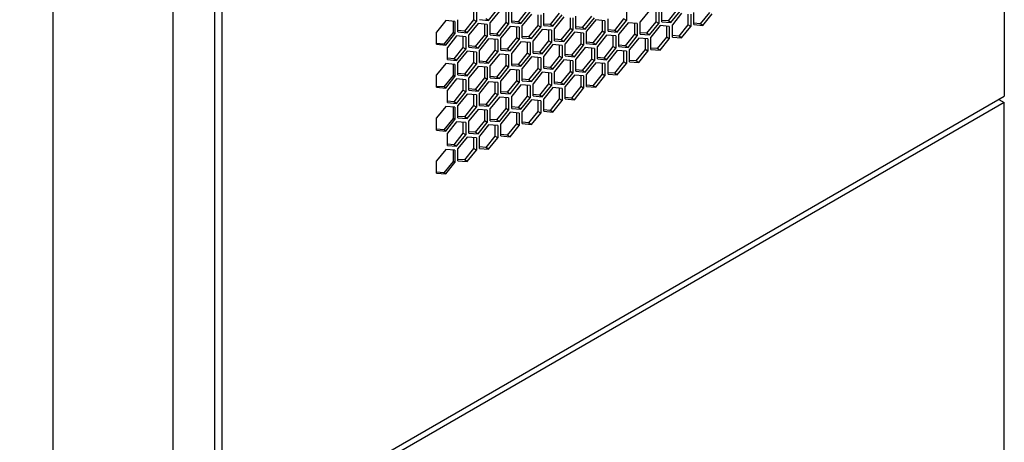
# Model space of a CAD drawing. Header units: millimetres. Extents: x 230 to 1786, y 331 to 2484.
# Tile 9 of 18: x 1272 to 1639, y 1043 to 1201. Entities that reach past the tile are written whole.
import ezdxf

# ---------------------------------------------------------------- set-up
doc = ezdxf.new("R2010")
doc.units = ezdxf.units.MM
doc.header["$LTSCALE"] = 183.04178
for name, color, linetype in [('00_COMPONENTS_11', 7, 'CONTINUOUS'), ('00_COMPONENTS_4', 7, 'CONTINUOUS'), ('00_COMPONENTS_6', 7, 'CONTINUOUS'), ('00_COMPONENTS_7', 7, 'CONTINUOUS')]:
    doc.layers.add(name, color=color, linetype=linetype)

msp = doc.modelspace()

# ---------------------------------------------------------------- linework, layer by layer
at = {"layer": '00_COMPONENTS_11', "color": 7, "linetype": 'Continuous'}
msp.add_open_spline([(1528.4, 468.59), (1484.37, 461.25), (1393.81, 460.6), (1262.63, 486.2), (1138.81, 532.78), (1027.16, 600.56), (950.76, 678.94), (909.08, 754.82), (889.78, 817.34), (883.77, 882.95), (892.66, 971.43), (915.73, 1035.28), (935.55, 1075.34)], degree=3, knots=[0, 0, 0, 0, 0.127252, 0.254771, 0.379472, 0.502419, 0.624656, 0.686056, 0.747698, 0.809808, 0.872572, 1, 1, 1, 1], dxfattribs=at)
at = {"layer": '00_COMPONENTS_4', "color": 7, "linetype": 'Continuous'}
for p, q in [((1344.91, 2028.41), (1344.91, 807.74)), ((1284.81, 798.76), (1284.81, 2019.43)), ((1329.36, 2019.43), (1329.36, 798.76))]:
    msp.add_line(p, q, dxfattribs=at)
at = {"layer": '00_COMPONENTS_6', "color": 7, "linetype": 'Continuous'}
for p, q in [((1639.35, 2198.4), (1639.35, 1172.06)), ((1347.67, 2030), (1347.67, 1003.66)), ((1441.5, 1204.53), (1441.5, 1200.57)), ((1442.56, 1204.53), (1442.56, 1199.96)), ((1447.12, 1200.31), (1450.55, 1204.58)), ((1455.72, 1199.52), (1455.72, 1204.09)), ((1461.51, 1204.09), (1458.08, 1199.82)), ((1498.49, 1204.82), (1498.49, 1200.25)), ((1507.09, 1204.03), (1503.66, 1199.76)), ((1511.65, 1199.8), (1511.65, 1204.38)), ((1517.45, 1204.38), (1514.02, 1200.11)), ((1431.14, 1200.23), (1427.71, 1195.96)), ((1434.57, 1199.92), (1431.14, 1200.23)), ((1435.7, 1196), (1435.7, 1200.57)), ((1441.5, 1200.57), (1438.07, 1196.31)), ((1442.56, 1199.96), (1441.5, 1200.57)), ((1443.69, 1200.62), (1447.12, 1200.31)), ((1447.12, 1200.31), (1446.06, 1200.92)), ((1451.15, 1203.74), (1447.72, 1199.48)), ((1453.52, 1203.44), (1453.52, 1199.48)), ((1454.58, 1203.44), (1454.58, 1198.87)), ((1459.14, 1199.21), (1462.57, 1203.48)), ((1463.1, 1202.68), (1459.67, 1198.41)), ((1465.47, 1202.37), (1465.47, 1198.41)), ((1466.53, 1202.37), (1466.53, 1197.8)), ((1467.67, 1198.45), (1467.67, 1203.02)), ((1473.46, 1203.02), (1470.03, 1198.76)), ((1471.09, 1198.15), (1474.52, 1202.41)), ((1475.13, 1201.58), (1471.7, 1197.31)), ((1477.49, 1201.27), (1477.49, 1197.31)), ((1478.55, 1201.27), (1478.55, 1196.7)), ((1479.69, 1197.35), (1479.69, 1201.93)), ((1485.48, 1201.93), (1482.05, 1197.66)), ((1483.12, 1197.05), (1486.54, 1201.31)), ((1487.08, 1200.51), (1483.65, 1196.25)), ((1490.5, 1200.21), (1487.08, 1200.51)), ((1489.44, 1200.21), (1489.44, 1196.25)), ((1490.5, 1200.21), (1490.5, 1195.63)), ((1491.64, 1196.29), (1491.64, 1200.86)), ((1497.43, 1200.86), (1494, 1196.59)), ((1495.07, 1195.98), (1498.49, 1200.25)), ((1498.49, 1200.25), (1497.43, 1200.86)), ((1509.46, 1203.72), (1509.46, 1199.76)), ((1510.52, 1203.72), (1510.52, 1199.15)), ((1514.02, 1200.11), (1511.69, 1200.32)), ((1515.08, 1199.5), (1518.51, 1203.76)), ((1519.04, 1202.96), (1515.61, 1198.7)), ((1521.41, 1202.66), (1521.41, 1198.7)), ((1522.47, 1202.66), (1522.47, 1198.08)), ((1523.6, 1198.74), (1523.6, 1203.31)), ((1529.4, 1203.31), (1525.97, 1199.04)), ((1527.03, 1198.43), (1530.46, 1202.7)), ((1433.87, 1199.92), (1433.87, 1195.76)), ((1434.57, 1199.92), (1434.57, 1195.35)), ((1439.13, 1195.7), (1442.56, 1199.96)), ((1443.16, 1199.13), (1439.73, 1194.87)), ((1446.59, 1198.83), (1443.16, 1199.13)), ((1445.53, 1198.83), (1445.53, 1194.86)), ((1446.59, 1198.83), (1446.59, 1194.25)), ((1447.72, 1194.91), (1447.72, 1199.48)), ((1453.52, 1199.48), (1450.09, 1195.21)), ((1451.15, 1194.6), (1454.58, 1198.87)), ((1455.11, 1198.06), (1451.68, 1193.8)), ((1454.58, 1198.87), (1453.52, 1199.48)), ((1458.54, 1197.76), (1455.11, 1198.06)), ((1455.72, 1199.52), (1459.14, 1199.21)), ((1458.08, 1199.82), (1455.76, 1200.03)), ((1457.48, 1197.76), (1457.48, 1193.8)), ((1459.14, 1199.21), (1458.08, 1199.82)), ((1458.54, 1197.76), (1458.54, 1193.19)), ((1459.67, 1193.84), (1459.67, 1198.41)), ((1465.47, 1198.41), (1462.04, 1194.14)), ((1463.1, 1193.53), (1466.53, 1197.8)), ((1467.13, 1196.97), (1463.71, 1192.7)), ((1466.53, 1197.8), (1465.47, 1198.41)), ((1470.56, 1196.66), (1467.13, 1196.97)), ((1467.67, 1198.45), (1471.09, 1198.15)), ((1470.03, 1198.76), (1467.71, 1198.96)), ((1469.5, 1196.66), (1469.5, 1192.7)), ((1471.09, 1198.15), (1470.03, 1198.76)), ((1470.56, 1196.66), (1470.56, 1192.09)), ((1471.7, 1192.74), (1471.7, 1197.31)), ((1477.49, 1197.31), (1474.06, 1193.05)), ((1475.13, 1192.44), (1478.55, 1196.7)), ((1478.55, 1196.7), (1477.49, 1197.31)), ((1479.69, 1197.35), (1483.12, 1197.05)), ((1482.05, 1197.66), (1479.73, 1197.87)), ((1483.12, 1197.05), (1482.05, 1197.66)), ((1494, 1196.59), (1491.68, 1196.8)), ((1495.07, 1195.98), (1494, 1196.59)), ((1499.1, 1199.42), (1495.67, 1195.15)), ((1502.53, 1199.11), (1499.1, 1199.42)), ((1501.46, 1199.11), (1501.46, 1195.15)), ((1502.53, 1199.11), (1502.53, 1194.54)), ((1503.66, 1195.19), (1503.66, 1199.76)), ((1509.46, 1199.76), (1506.03, 1195.5)), ((1507.09, 1194.88), (1510.52, 1199.15)), ((1511.05, 1198.35), (1507.62, 1194.08)), ((1510.52, 1199.15), (1509.46, 1199.76)), ((1514.48, 1198.04), (1511.05, 1198.35)), ((1511.65, 1199.8), (1515.08, 1199.5)), ((1513.41, 1198.04), (1513.41, 1194.08)), ((1515.08, 1199.5), (1514.02, 1200.11)), ((1514.48, 1198.04), (1514.48, 1193.47)), ((1515.61, 1194.12), (1515.61, 1198.7)), ((1521.41, 1198.7), (1517.98, 1194.43)), ((1519.04, 1193.82), (1522.47, 1198.08)), ((1522.47, 1198.08), (1521.41, 1198.7)), ((1523.6, 1198.74), (1527.03, 1198.43)), ((1525.97, 1199.04), (1523.64, 1199.25)), ((1527.03, 1198.43), (1525.97, 1199.04)), ((1427.71, 1191.39), (1427.71, 1195.96)), ((1433.87, 1195.76), (1430.44, 1191.49)), ((1431.14, 1191.08), (1434.57, 1195.35)), ((1435.17, 1194.52), (1431.74, 1190.25)), ((1434.57, 1195.35), (1433.87, 1195.76)), ((1438.6, 1194.21), (1435.17, 1194.52)), ((1435.7, 1196), (1439.13, 1195.7)), ((1438.07, 1196.31), (1435.75, 1196.52)), ((1437.54, 1194.21), (1437.54, 1190.25)), ((1439.13, 1195.7), (1438.07, 1196.31)), ((1438.6, 1194.21), (1438.6, 1189.64)), ((1439.73, 1190.29), (1439.73, 1194.87)), ((1445.53, 1194.86), (1442.1, 1190.6)), ((1443.16, 1189.99), (1446.59, 1194.25)), ((1447.12, 1193.45), (1443.69, 1189.18)), ((1446.59, 1194.25), (1445.53, 1194.86)), ((1450.55, 1193.14), (1447.12, 1193.45)), ((1447.72, 1194.91), (1451.15, 1194.6)), ((1450.09, 1195.21), (1447.77, 1195.42)), ((1449.49, 1193.14), (1449.49, 1189.18)), ((1451.15, 1194.6), (1450.09, 1195.21)), ((1450.55, 1193.14), (1450.55, 1188.57)), ((1451.68, 1189.23), (1451.68, 1193.8)), ((1457.48, 1193.8), (1454.05, 1189.53)), ((1455.11, 1188.92), (1458.54, 1193.19)), ((1458.54, 1193.19), (1457.48, 1193.8)), ((1459.67, 1193.84), (1463.1, 1193.53)), ((1462.04, 1194.14), (1459.72, 1194.35)), ((1463.1, 1193.53), (1462.04, 1194.14)), ((1474.06, 1193.05), (1471.74, 1193.26)), ((1475.13, 1192.44), (1474.06, 1193.05)), ((1479.08, 1195.9), (1475.66, 1191.63)), ((1482.51, 1195.59), (1479.08, 1195.9)), ((1481.45, 1195.59), (1481.45, 1191.63)), ((1482.51, 1195.59), (1482.51, 1191.02)), ((1483.65, 1191.67), (1483.65, 1196.25)), ((1489.44, 1196.25), (1486.01, 1191.98)), ((1487.08, 1191.37), (1490.5, 1195.63)), ((1491.11, 1194.8), (1487.68, 1190.54)), ((1490.5, 1195.63), (1489.44, 1196.25)), ((1494.54, 1194.5), (1491.11, 1194.8)), ((1491.64, 1196.29), (1495.07, 1195.98)), ((1493.47, 1194.5), (1493.47, 1190.54)), ((1494.54, 1194.5), (1494.54, 1189.92)), ((1495.67, 1190.58), (1495.67, 1195.15)), ((1501.46, 1195.15), (1498.04, 1190.88)), ((1499.1, 1190.27), (1502.53, 1194.54)), ((1503.06, 1193.74), (1499.63, 1189.47)), ((1502.53, 1194.54), (1501.46, 1195.15)), ((1506.49, 1193.43), (1503.06, 1193.74)), ((1503.66, 1195.19), (1507.09, 1194.88)), ((1506.03, 1195.5), (1503.7, 1195.7)), ((1505.42, 1193.43), (1505.42, 1189.47)), ((1507.09, 1194.88), (1506.03, 1195.5)), ((1506.49, 1193.43), (1506.49, 1188.86)), ((1507.62, 1189.51), (1507.62, 1194.08)), ((1513.41, 1194.08), (1509.99, 1189.82)), ((1511.05, 1189.2), (1514.48, 1193.47)), ((1514.48, 1193.47), (1513.41, 1194.08)), ((1515.61, 1194.12), (1519.04, 1193.82)), ((1517.98, 1194.43), (1515.65, 1194.64)), ((1519.04, 1193.82), (1517.98, 1194.43)), ((1427.71, 1191.39), (1431.14, 1191.08)), ((1430.44, 1191.49), (1427.74, 1191.73)), ((1431.14, 1191.08), (1430.44, 1191.49)), ((1431.74, 1185.68), (1431.74, 1190.25)), ((1437.54, 1190.25), (1434.11, 1185.99)), ((1435.17, 1185.37), (1438.6, 1189.64)), ((1438.6, 1189.64), (1437.54, 1190.25)), ((1439.73, 1190.29), (1443.16, 1189.99)), ((1442.1, 1190.6), (1439.78, 1190.81)), ((1443.16, 1189.99), (1442.1, 1190.6)), ((1451.68, 1189.23), (1455.11, 1188.92)), ((1454.05, 1189.53), (1451.73, 1189.74)), ((1455.11, 1188.92), (1454.05, 1189.53)), ((1459.14, 1192.35), (1455.72, 1188.09)), ((1462.57, 1192.05), (1459.14, 1192.35)), ((1461.51, 1192.05), (1461.51, 1188.09)), ((1462.57, 1192.05), (1462.57, 1187.48)), ((1463.71, 1188.13), (1463.71, 1192.7)), ((1469.5, 1192.7), (1466.07, 1188.43)), ((1467.13, 1187.82), (1470.56, 1192.09)), ((1471.09, 1191.29), (1467.67, 1187.02)), ((1470.56, 1192.09), (1469.5, 1192.7)), ((1474.52, 1190.98), (1471.09, 1191.29)), ((1471.7, 1192.74), (1475.13, 1192.44)), ((1473.46, 1190.98), (1473.46, 1187.02)), ((1474.52, 1190.98), (1474.52, 1186.41)), ((1475.66, 1187.06), (1475.66, 1191.63)), ((1481.45, 1191.63), (1478.02, 1187.37)), ((1479.08, 1186.75), (1482.51, 1191.02)), ((1483.12, 1190.19), (1479.69, 1185.92)), ((1482.51, 1191.02), (1481.45, 1191.63)), ((1486.54, 1189.88), (1483.12, 1190.19)), ((1483.65, 1191.67), (1487.08, 1191.37)), ((1486.01, 1191.98), (1483.69, 1192.19)), ((1485.48, 1189.88), (1485.48, 1185.92)), ((1487.08, 1191.37), (1486.01, 1191.98)), ((1486.54, 1189.88), (1486.54, 1185.31)), ((1487.68, 1185.96), (1487.68, 1190.54)), ((1493.47, 1190.54), (1490.05, 1186.27)), ((1491.11, 1185.66), (1494.54, 1189.92)), ((1494.54, 1189.92), (1493.47, 1190.54)), ((1495.67, 1190.58), (1499.1, 1190.27)), ((1498.04, 1190.88), (1495.71, 1191.09)), ((1499.1, 1190.27), (1498.04, 1190.88)), ((1499.63, 1184.9), (1499.63, 1189.47)), ((1505.42, 1189.47), (1502, 1185.2)), ((1506.49, 1188.86), (1505.42, 1189.47)), ((1507.62, 1189.51), (1511.05, 1189.2)), ((1509.99, 1189.82), (1507.66, 1190.02)), ((1511.05, 1189.2), (1509.99, 1189.82)), ((1431.74, 1185.68), (1435.17, 1185.37)), ((1434.11, 1185.99), (1431.79, 1186.19)), ((1435.17, 1185.37), (1434.11, 1185.99)), ((1439.13, 1188.84), (1435.7, 1184.57)), ((1442.56, 1188.53), (1439.13, 1188.84)), ((1441.5, 1188.53), (1441.5, 1184.57)), ((1442.56, 1188.53), (1442.56, 1183.96)), ((1443.69, 1184.61), (1443.69, 1189.18)), ((1449.49, 1189.18), (1446.06, 1184.92)), ((1447.12, 1184.31), (1450.55, 1188.57)), ((1451.15, 1187.74), (1447.72, 1183.47)), ((1450.55, 1188.57), (1449.49, 1189.18)), ((1454.58, 1187.43), (1451.15, 1187.74)), ((1453.52, 1187.43), (1453.52, 1183.47)), ((1454.58, 1187.43), (1454.58, 1182.86)), ((1455.72, 1183.52), (1455.72, 1188.09)), ((1461.51, 1188.09), (1458.08, 1183.82)), ((1459.14, 1183.21), (1462.57, 1187.48)), ((1463.1, 1186.67), (1459.67, 1182.41)), ((1462.57, 1187.48), (1461.51, 1188.09)), ((1466.53, 1186.37), (1463.1, 1186.67)), ((1463.71, 1188.13), (1467.13, 1187.82)), ((1466.07, 1188.43), (1463.75, 1188.64)), ((1465.47, 1186.37), (1465.47, 1182.41)), ((1467.13, 1187.82), (1466.07, 1188.43)), ((1466.53, 1186.37), (1466.53, 1181.79)), ((1467.67, 1182.45), (1467.67, 1187.02)), ((1473.46, 1187.02), (1470.03, 1182.75)), ((1471.09, 1182.14), (1474.52, 1186.41)), ((1475.13, 1185.58), (1471.7, 1181.31)), ((1474.52, 1186.41), (1473.46, 1187.02)), ((1478.55, 1185.27), (1475.13, 1185.58)), ((1475.66, 1187.06), (1479.08, 1186.75)), ((1478.02, 1187.37), (1475.7, 1187.57)), ((1479.08, 1186.75), (1478.02, 1187.37)), ((1479.69, 1181.35), (1479.69, 1185.92)), ((1485.48, 1185.92), (1482.05, 1181.66)), ((1486.54, 1185.31), (1485.48, 1185.92)), ((1487.68, 1185.96), (1491.11, 1185.66)), ((1490.05, 1186.27), (1487.72, 1186.48)), ((1491.11, 1185.66), (1490.05, 1186.27)), ((1495.07, 1189.12), (1491.64, 1184.86)), ((1498.49, 1188.82), (1495.07, 1189.12)), ((1497.43, 1188.82), (1497.43, 1184.86)), ((1498.49, 1188.82), (1498.49, 1184.24)), ((1503.06, 1184.59), (1506.49, 1188.86)), ((1431.14, 1184.22), (1427.71, 1179.96)), ((1434.57, 1183.92), (1431.14, 1184.22)), ((1433.87, 1183.92), (1433.87, 1179.75)), ((1434.57, 1183.92), (1434.57, 1179.35)), ((1435.7, 1180), (1435.7, 1184.57)), ((1441.5, 1184.57), (1438.07, 1180.3)), ((1439.13, 1179.69), (1442.56, 1183.96)), ((1443.16, 1183.13), (1439.73, 1178.86)), ((1442.56, 1183.96), (1441.5, 1184.57)), ((1446.59, 1182.82), (1443.16, 1183.13)), ((1443.69, 1184.61), (1447.12, 1184.31)), ((1446.06, 1184.92), (1443.74, 1185.13)), ((1445.53, 1182.82), (1445.53, 1178.86)), ((1447.12, 1184.31), (1446.06, 1184.92)), ((1446.59, 1182.82), (1446.59, 1178.25)), ((1447.72, 1178.9), (1447.72, 1183.47)), ((1453.52, 1183.47), (1450.09, 1179.21)), ((1451.15, 1178.6), (1454.58, 1182.86)), ((1455.11, 1182.06), (1451.68, 1177.79)), ((1454.58, 1182.86), (1453.52, 1183.47)), ((1458.54, 1181.75), (1455.11, 1182.06)), ((1455.72, 1183.52), (1459.14, 1183.21)), ((1458.08, 1183.82), (1455.76, 1184.03)), ((1459.14, 1183.21), (1458.08, 1183.82)), ((1459.67, 1177.83), (1459.67, 1182.41)), ((1465.47, 1182.41), (1462.04, 1178.14)), ((1466.53, 1181.79), (1465.47, 1182.41)), ((1467.67, 1182.45), (1471.09, 1182.14)), ((1470.03, 1182.75), (1467.71, 1182.96)), ((1471.09, 1182.14), (1470.03, 1182.75)), ((1477.49, 1185.27), (1477.49, 1181.31)), ((1478.55, 1185.27), (1478.55, 1180.7)), ((1482.05, 1181.66), (1479.73, 1181.87)), ((1483.12, 1181.05), (1486.54, 1185.31)), ((1487.08, 1184.51), (1483.65, 1180.24)), ((1490.5, 1184.2), (1487.08, 1184.51)), ((1489.44, 1184.2), (1489.44, 1180.24)), ((1490.5, 1184.2), (1490.5, 1179.63)), ((1491.64, 1180.28), (1491.64, 1184.86)), ((1497.43, 1184.86), (1494, 1180.59)), ((1495.07, 1179.98), (1498.49, 1184.24)), ((1498.49, 1184.24), (1497.43, 1184.86)), ((1499.63, 1184.9), (1503.06, 1184.59)), ((1502, 1185.2), (1499.67, 1185.41)), ((1503.06, 1184.59), (1502, 1185.2)), ((1427.71, 1175.39), (1427.71, 1179.96)), ((1433.87, 1179.75), (1430.44, 1175.49)), ((1431.14, 1175.08), (1434.57, 1179.35)), ((1435.17, 1178.51), (1431.74, 1174.25)), ((1434.57, 1179.35), (1433.87, 1179.75)), ((1438.6, 1178.21), (1435.17, 1178.51)), ((1435.7, 1180), (1439.13, 1179.69)), ((1438.07, 1180.3), (1435.75, 1180.51)), ((1437.54, 1178.21), (1437.54, 1174.25)), ((1439.13, 1179.69), (1438.07, 1180.3)), ((1438.6, 1178.21), (1438.6, 1173.64)), ((1439.73, 1174.29), (1439.73, 1178.86)), ((1445.53, 1178.86), (1442.1, 1174.6)), ((1443.16, 1173.98), (1446.59, 1178.25)), ((1446.59, 1178.25), (1445.53, 1178.86)), ((1447.72, 1178.9), (1451.15, 1178.6)), ((1450.09, 1179.21), (1447.77, 1179.42)), ((1451.15, 1178.6), (1450.09, 1179.21)), ((1457.48, 1181.75), (1457.48, 1177.79)), ((1458.54, 1181.75), (1458.54, 1177.18)), ((1462.04, 1178.14), (1459.72, 1178.35)), ((1463.1, 1177.53), (1466.53, 1181.79)), ((1467.13, 1180.96), (1463.71, 1176.7)), ((1470.56, 1180.66), (1467.13, 1180.96)), ((1469.5, 1180.66), (1469.5, 1176.7)), ((1470.56, 1180.66), (1470.56, 1176.09)), ((1471.7, 1176.74), (1471.7, 1181.31)), ((1477.49, 1181.31), (1474.06, 1177.04)), ((1475.13, 1176.43), (1478.55, 1180.7)), ((1479.08, 1179.9), (1475.66, 1175.63)), ((1478.55, 1180.7), (1477.49, 1181.31)), ((1482.51, 1179.59), (1479.08, 1179.9)), ((1479.69, 1181.35), (1483.12, 1181.05)), ((1481.45, 1179.59), (1481.45, 1175.63)), ((1483.12, 1181.05), (1482.05, 1181.66)), ((1482.51, 1179.59), (1482.51, 1175.02)), ((1483.65, 1175.67), (1483.65, 1180.24)), ((1489.44, 1180.24), (1486.01, 1175.98)), ((1487.08, 1175.36), (1490.5, 1179.63)), ((1490.5, 1179.63), (1489.44, 1180.24)), ((1491.64, 1180.28), (1495.07, 1179.98)), ((1494, 1180.59), (1491.68, 1180.8)), ((1495.07, 1179.98), (1494, 1180.59)), ((1427.71, 1175.39), (1431.14, 1175.08)), ((1430.44, 1175.49), (1427.74, 1175.73)), ((1431.14, 1175.08), (1430.44, 1175.49)), ((1442.1, 1174.6), (1439.78, 1174.8)), ((1443.16, 1173.98), (1442.1, 1174.6)), ((1447.12, 1177.45), (1443.69, 1173.18)), ((1450.55, 1177.14), (1447.12, 1177.45)), ((1449.49, 1177.14), (1449.49, 1173.18)), ((1450.55, 1177.14), (1450.55, 1172.57)), ((1451.68, 1173.22), (1451.68, 1177.79)), ((1457.48, 1177.79), (1454.05, 1173.53)), ((1455.11, 1172.92), (1458.54, 1177.18)), ((1459.14, 1176.35), (1455.72, 1172.08)), ((1458.54, 1177.18), (1457.48, 1177.79)), ((1462.57, 1176.04), (1459.14, 1176.35)), ((1459.67, 1177.83), (1463.1, 1177.53)), ((1461.51, 1176.04), (1461.51, 1172.08)), ((1463.1, 1177.53), (1462.04, 1178.14)), ((1462.57, 1176.04), (1462.57, 1171.47)), ((1463.71, 1172.13), (1463.71, 1176.7)), ((1469.5, 1176.7), (1466.07, 1172.43)), ((1467.13, 1171.82), (1470.56, 1176.09)), ((1471.09, 1175.28), (1467.67, 1171.02)), ((1470.56, 1176.09), (1469.5, 1176.7)), ((1474.52, 1174.98), (1471.09, 1175.28)), ((1471.7, 1176.74), (1475.13, 1176.43)), ((1474.06, 1177.04), (1471.74, 1177.25)), ((1473.46, 1174.98), (1473.46, 1171.02)), ((1475.13, 1176.43), (1474.06, 1177.04)), ((1474.52, 1174.98), (1474.52, 1170.4)), ((1475.66, 1171.06), (1475.66, 1175.63)), ((1481.45, 1175.63), (1478.02, 1171.36)), ((1479.08, 1170.75), (1482.51, 1175.02)), ((1482.51, 1175.02), (1481.45, 1175.63)), ((1483.65, 1175.67), (1487.08, 1175.36)), ((1486.01, 1175.98), (1483.69, 1176.18)), ((1487.08, 1175.36), (1486.01, 1175.98)), ((1347.67, 1003.66), (1639.35, 1172.06)), ((1431.74, 1169.68), (1431.74, 1174.25)), ((1437.54, 1174.25), (1434.11, 1169.98)), ((1435.17, 1169.37), (1438.6, 1173.64)), ((1439.13, 1172.83), (1435.7, 1168.57)), ((1438.6, 1173.64), (1437.54, 1174.25)), ((1442.56, 1172.53), (1439.13, 1172.83)), ((1439.73, 1174.29), (1443.16, 1173.98)), ((1441.5, 1172.53), (1441.5, 1168.57)), ((1442.56, 1172.53), (1442.56, 1167.96)), ((1443.69, 1168.61), (1443.69, 1173.18)), ((1449.49, 1173.18), (1446.06, 1168.91)), ((1447.12, 1168.3), (1450.55, 1172.57)), ((1451.15, 1171.74), (1447.72, 1167.47)), ((1450.55, 1172.57), (1449.49, 1173.18)), ((1454.58, 1171.43), (1451.15, 1171.74)), ((1451.68, 1173.22), (1455.11, 1172.92)), ((1454.05, 1173.53), (1451.73, 1173.74)), ((1453.52, 1171.43), (1453.52, 1167.47)), ((1455.11, 1172.92), (1454.05, 1173.53)), ((1454.58, 1171.43), (1454.58, 1166.86)), ((1455.72, 1167.51), (1455.72, 1172.08)), ((1461.51, 1172.08), (1458.08, 1167.82)), ((1459.14, 1167.21), (1462.57, 1171.47)), ((1462.57, 1171.47), (1461.51, 1172.08)), ((1463.71, 1172.13), (1467.13, 1171.82)), ((1466.07, 1172.43), (1463.75, 1172.64)), ((1467.13, 1171.82), (1466.07, 1172.43)), ((1467.67, 1166.44), (1467.67, 1171.02)), ((1473.46, 1171.02), (1470.03, 1166.75)), ((1474.52, 1170.4), (1473.46, 1171.02)), ((1475.66, 1171.06), (1479.08, 1170.75)), ((1478.02, 1171.36), (1475.7, 1171.57)), ((1479.08, 1170.75), (1478.02, 1171.36)), ((1431.14, 1168.22), (1427.71, 1163.95)), ((1434.57, 1167.91), (1431.14, 1168.22)), ((1431.74, 1169.68), (1435.17, 1169.37)), ((1434.11, 1169.98), (1431.79, 1170.19)), ((1433.87, 1167.91), (1433.87, 1163.75)), ((1435.17, 1169.37), (1434.11, 1169.98)), ((1434.57, 1167.91), (1434.57, 1163.34)), ((1435.7, 1164), (1435.7, 1168.57)), ((1441.5, 1168.57), (1438.07, 1164.3)), ((1439.13, 1163.69), (1442.56, 1167.96)), ((1442.56, 1167.96), (1441.5, 1168.57)), ((1443.69, 1168.61), (1447.12, 1168.3)), ((1446.06, 1168.91), (1443.74, 1169.12)), ((1447.12, 1168.3), (1446.06, 1168.91)), ((1447.72, 1162.9), (1447.72, 1167.47)), ((1453.52, 1167.47), (1450.09, 1163.2)), ((1454.58, 1166.86), (1453.52, 1167.47)), ((1455.72, 1167.51), (1459.14, 1167.21)), ((1458.08, 1167.82), (1455.76, 1168.03)), ((1459.14, 1167.21), (1458.08, 1167.82)), ((1463.1, 1170.67), (1459.67, 1166.4)), ((1466.53, 1170.36), (1463.1, 1170.67)), ((1465.47, 1170.36), (1465.47, 1166.4)), ((1466.53, 1170.36), (1466.53, 1165.79)), ((1471.09, 1166.14), (1474.52, 1170.4)), ((1427.71, 1159.38), (1427.71, 1163.95)), ((1433.87, 1163.75), (1430.44, 1159.48)), ((1434.57, 1163.34), (1433.87, 1163.75)), ((1435.7, 1164), (1439.13, 1163.69)), ((1438.07, 1164.3), (1435.75, 1164.51)), ((1439.13, 1163.69), (1438.07, 1164.3)), ((1443.16, 1167.12), (1439.73, 1162.86)), ((1446.59, 1166.82), (1443.16, 1167.12)), ((1445.53, 1166.82), (1445.53, 1162.86)), ((1446.59, 1166.82), (1446.59, 1162.25)), ((1451.15, 1162.59), (1454.58, 1166.86)), ((1455.11, 1166.06), (1451.68, 1161.79)), ((1458.54, 1165.75), (1455.11, 1166.06)), ((1457.48, 1165.75), (1457.48, 1161.79)), ((1458.54, 1165.75), (1458.54, 1161.18)), ((1459.67, 1161.83), (1459.67, 1166.4)), ((1465.47, 1166.4), (1462.04, 1162.14)), ((1463.1, 1161.53), (1466.53, 1165.79)), ((1466.53, 1165.79), (1465.47, 1166.4)), ((1467.67, 1166.44), (1471.09, 1166.14)), ((1470.03, 1166.75), (1467.71, 1166.96)), ((1471.09, 1166.14), (1470.03, 1166.75)), ((1431.14, 1159.08), (1434.57, 1163.34)), ((1435.17, 1162.51), (1431.74, 1158.25)), ((1438.6, 1162.21), (1435.17, 1162.51)), ((1437.54, 1162.21), (1437.54, 1158.24)), ((1438.6, 1162.21), (1438.6, 1157.63)), ((1439.73, 1158.29), (1439.73, 1162.86)), ((1445.53, 1162.86), (1442.1, 1158.59)), ((1443.16, 1157.98), (1446.59, 1162.25)), ((1447.12, 1161.44), (1443.69, 1157.18)), ((1446.59, 1162.25), (1445.53, 1162.86)), ((1450.55, 1161.14), (1447.12, 1161.44)), ((1447.72, 1162.9), (1451.15, 1162.59)), ((1450.09, 1163.2), (1447.77, 1163.41)), ((1449.49, 1161.14), (1449.49, 1157.18)), ((1451.15, 1162.59), (1450.09, 1163.2)), ((1450.55, 1161.14), (1450.55, 1156.57)), ((1451.68, 1157.22), (1451.68, 1161.79)), ((1457.48, 1161.79), (1454.05, 1157.52)), ((1455.11, 1156.91), (1458.54, 1161.18)), ((1458.54, 1161.18), (1457.48, 1161.79)), ((1459.67, 1161.83), (1463.1, 1161.53)), ((1462.04, 1162.14), (1459.72, 1162.34)), ((1463.1, 1161.53), (1462.04, 1162.14)), ((1427.71, 1159.38), (1431.14, 1159.08)), ((1430.44, 1159.48), (1427.74, 1159.72)), ((1431.14, 1159.08), (1430.44, 1159.48)), ((1431.74, 1153.67), (1431.74, 1158.25)), ((1437.54, 1158.24), (1434.11, 1153.98)), ((1435.17, 1153.37), (1438.6, 1157.63)), ((1439.13, 1156.83), (1435.7, 1152.56)), ((1438.6, 1157.63), (1437.54, 1158.24)), ((1442.56, 1156.52), (1439.13, 1156.83)), ((1439.73, 1158.29), (1443.16, 1157.98)), ((1442.1, 1158.59), (1439.78, 1158.8)), ((1441.5, 1156.52), (1441.5, 1152.56)), ((1443.16, 1157.98), (1442.1, 1158.59)), ((1442.56, 1156.52), (1442.56, 1151.95)), ((1443.69, 1152.61), (1443.69, 1157.18)), ((1449.49, 1157.18), (1446.06, 1152.91)), ((1447.12, 1152.3), (1450.55, 1156.57)), ((1450.55, 1156.57), (1449.49, 1157.18)), ((1451.68, 1157.22), (1455.11, 1156.91)), ((1454.05, 1157.52), (1451.73, 1157.73)), ((1455.11, 1156.91), (1454.05, 1157.52)), ((1431.74, 1153.67), (1435.17, 1153.37)), ((1434.11, 1153.98), (1431.79, 1154.19)), ((1435.17, 1153.37), (1434.11, 1153.98)), ((1435.7, 1147.99), (1435.7, 1152.56)), ((1441.5, 1152.56), (1438.07, 1148.3)), ((1442.56, 1151.95), (1441.5, 1152.56)), ((1443.69, 1152.61), (1447.12, 1152.3)), ((1446.06, 1152.91), (1443.74, 1153.12)), ((1447.12, 1152.3), (1446.06, 1152.91)), ((1431.14, 1152.22), (1427.71, 1147.95)), ((1434.57, 1151.91), (1431.14, 1152.22)), ((1433.87, 1151.91), (1433.87, 1147.75)), ((1434.57, 1151.91), (1434.57, 1147.34)), ((1439.13, 1147.69), (1442.56, 1151.95)), ((1427.71, 1143.38), (1427.71, 1147.95)), ((1433.87, 1147.75), (1430.44, 1143.48)), ((1431.14, 1143.07), (1434.57, 1147.34)), ((1434.57, 1147.34), (1433.87, 1147.75)), ((1435.7, 1147.99), (1439.13, 1147.69)), ((1438.07, 1148.3), (1435.75, 1148.51)), ((1439.13, 1147.69), (1438.07, 1148.3)), ((1427.71, 1143.38), (1431.14, 1143.07)), ((1430.44, 1143.48), (1427.74, 1143.72)), ((1431.14, 1143.07), (1430.44, 1143.48))]:
    msp.add_line(p, q, dxfattribs=at)
at = {"layer": '00_COMPONENTS_7', "color": 7, "linetype": 'Continuous'}
for p, q in [((1637.26, 1170.85), (1639.35, 1169.65)), ((1639.35, 1169.65), (1347.67, 1001.25)), ((1639.35, 977.77), (1639.35, 1169.65))]:
    msp.add_line(p, q, dxfattribs=at)

doc.saveas('drawing.dxf')
